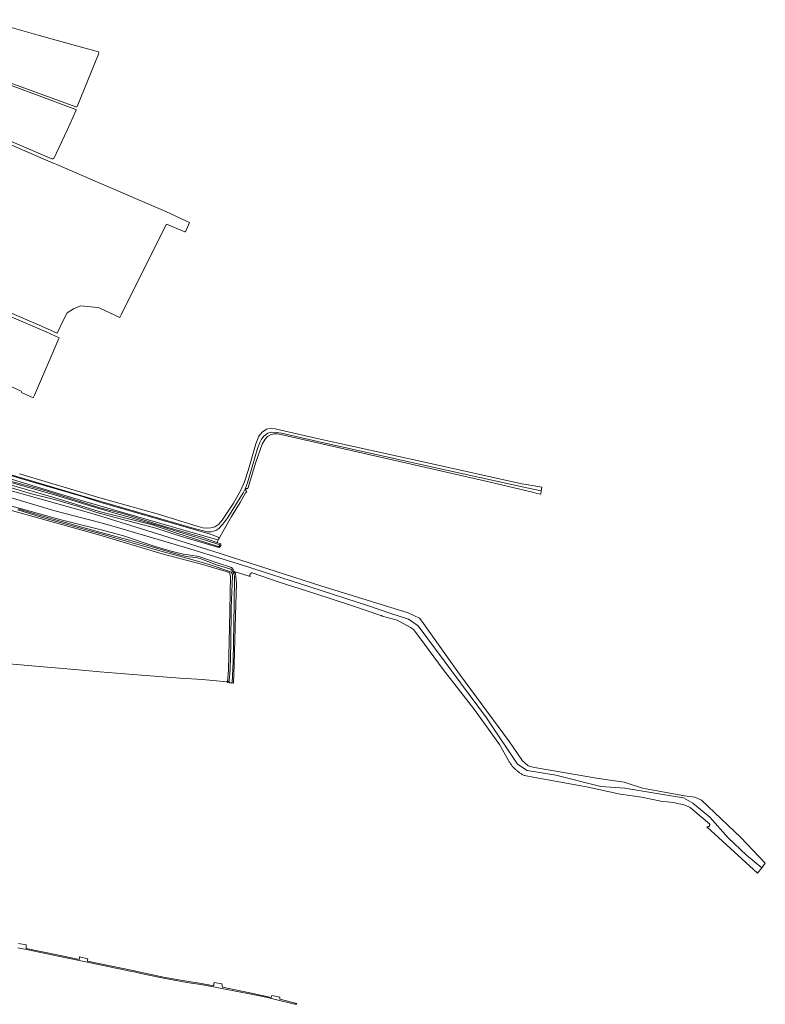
# Model space of a CAD drawing. Extents: x 154222 to 160093, y 456746 to 462495.
# Tile 254 of 254: x 159429 to 160093, y 460374 to 461252. Entities that reach past the tile are written whole.
import ezdxf

# ---------------------------------------------------------------- set-up
doc = ezdxf.new("R2010")
doc.units = 0
doc.header["$LTSCALE"] = 0.75
for name, color, linetype, lineweight in [('B-XX-GR-BOS_LOOF-GV', 252, 'CONTINUOUS', 13), ('B-XX-GR-GRAS-GV', 252, 'CONTINUOUS', 13), ('B-XX-OG-TERREIN_CULTUURSCHEIDING-GV', 252, 'CONTINUOUS', 18), ('B-XX-OG-TERREIN_ONBEGROEID-GV', 252, 'CONTINUOUS', 18), ('B-XX-OG-WATER_SLOOT-GV', 252, 'CONTINUOUS', 18), ('B-XX-VH-VERHARDING_ASFALT-GV', 252, 'CONTINUOUS', 18)]:
    doc.layers.add(name, color=color, linetype=linetype, lineweight=lineweight)

msp = doc.modelspace()

# ---------------------------------------------------------------- linework, layer by layer
at = {"layer": 'B-XX-GR-BOS_LOOF-GV'}
for points in [[(159416.951, 460841.633), (159449.939, 460832.496), (159471.879, 460825.835), (159500, 460816.95), (159520.367, 460811.734), (159557.742, 460800.247), (159591.927, 460790.448), (159604.311, 460785.976), (159605.806, 460788.664), (159605.798, 460788.655), (159605.684, 460788.553), (159605.559, 460788.464), (159605.426, 460788.388), (159605.285, 460788.326), (159605.139, 460788.28), (159605.102, 460788.271), (159576.813, 460796.457), (159500, 460818.666), (159484.478, 460823.159), (159443.587, 460835.597), (159411.365, 460845.294)], [(159393.342, 460826.195), (159438.782, 460813.59), (159464.448, 460806.424), (159500, 460797.538), (159520.118, 460792.161), (159549.39, 460782.457), (159563.674, 460778.365), (159568.382, 460776.948), (159574.633, 460775.493), (159580.725, 460774.751), (159588.28, 460773.615), (159604.702, 460767.745), (159617.403, 460763.808), (159618.948, 460761.794), (159619.813, 460760.235), (159634.078, 460755.704), (159633.987, 460755.868), (159633.911, 460756.039), (159633.849, 460756.216), (159633.802, 460756.397), (159633.772, 460756.582), (159633.757, 460756.768), (159633.758, 460756.956), (159633.775, 460757.142), (159633.808, 460757.327), (159633.856, 460757.508), (159633.888, 460757.596), (159633.92, 460757.684), (159633.999, 460757.854), (159634.091, 460758.016), (159634.198, 460758.171), (159634.317, 460758.315), (159634.448, 460758.449), (159634.59, 460758.571), (159634.742, 460758.681), (159634.902, 460758.777), (159635.07, 460758.86), (159635.245, 460758.927), (159635.425, 460758.98), (159635.609, 460759.017), (159635.695, 460759.028), (159658.883, 460750.835), (159691.684, 460740.6), (159725.199, 460729.455), (159750.602, 460720.949), (159750.83, 460720.863), (159751.051, 460720.762), (159751.266, 460720.648), (159751.472, 460720.519), (159751.67, 460720.377), (159751.764, 460720.3), (159765.155, 460716.608), (159776.948, 460710.222), (159779.445, 460708.502), (159779.519, 460708.463), (159779.658, 460708.37), (159785.135, 460700.869), (159805.932, 460672.922), (159833.392, 460637.636), (159843.468, 460623.661), (159856.334, 460605.818), (159864.36, 460591.777), (159864.675, 460591.174), (159865.004, 460590.578), (159865.346, 460589.99), (159865.703, 460589.411), (159866.073, 460588.84), (159866.456, 460588.278), (159866.852, 460587.725), (159867.261, 460587.181), (159867.683, 460586.648), (159868.117, 460586.124), (159868.563, 460585.611), (159869.022, 460585.108), (159869.492, 460584.616), (159869.973, 460584.136), (159870.466, 460583.666), (159870.969, 460583.209), (159871.484, 460582.763), (159872.008, 460582.33), (159872.542, 460581.909), (159873.087, 460581.501), (159873.64, 460581.106), (159874.203, 460580.723), (159874.774, 460580.354), (159875.354, 460579.999), (159875.943, 460579.657), (159876.539, 460579.33), (159877.142, 460579.016), (159877.753, 460578.717), (159878.371, 460578.432), (159878.517, 460578.367), (159887.771, 460576.427), (159907.703, 460573.023), (159935.348, 460567.798), (159963.704, 460561.742), (159972.317, 460560.436), (159982.766, 460558.852), (160000, 460555.484), (160011.494, 460554.162), (160021.892, 460551.882), (160026.279, 460549.712), (160028.669, 460547.728), (160043.423, 460535.245), (160043.437, 460535.217), (160043.508, 460535.06), (160043.564, 460534.898), (160043.605, 460534.73), (160043.63, 460534.56), (160043.639, 460534.388), (160043.632, 460534.216), (160043.609, 460534.045), (160043.571, 460533.877), (160043.517, 460533.714), (160043.448, 460533.556), (160043.365, 460533.405), (160043.268, 460533.263), (160043.158, 460533.13), (160043.098, 460533.069), (160043.037, 460533.008), (160042.905, 460532.898), (160042.763, 460532.8), (160042.612, 460532.716), (160042.455, 460532.647), (160042.291, 460532.592), (160042.124, 460532.553), (160041.953, 460532.529), (160041.781, 460532.521), (160041.609, 460532.53), (160041.439, 460532.554), (160041.271, 460532.594), (160041.108, 460532.649), (160086.079, 460491.373), (160090.008, 460495.9), (160076.558, 460507.28), (160060.023, 460522.606), (160043.664, 460541.224), (160028.502, 460553.719), (160020.303, 460558.324), (160000, 460561.629), (159967.844, 460566.864), (159946.427, 460568.5), (159906.404, 460578.629), (159880.997, 460582.666), (159872.32, 460588.392), (159844.663, 460629.802), (159783.848, 460711.646), (159775.008, 460717.694), (159759.531, 460722.692), (159739.432, 460729.425), (159688.114, 460746.103), (159627.178, 460765.649), (159580.279, 460780.385), (159510.581, 460800.871), (159500, 460803.681), (159460.01, 460814.303), (159375.113, 460839.329)]]:
    msp.add_lwpolyline(points, dxfattribs=at)
at = {"layer": 'B-XX-GR-GRAS-GV'}
for points in [[(159413.474, 461198.203), (159478.485, 461174.179), (159478.95, 461174.199), (159479.28, 461174.297), (159479.659, 461174.478), (159498.713, 461221.201), (159499.185, 461222.358), (159499.098, 461222.878), (159498.864, 461223.298), (159468.582, 461231.605), (159444.902, 461238.22), (159396.748, 461251.978)], [(159357.527, 461170.389), (159457.245, 461127.906), (159457.941, 461127.916), (159458.486, 461128.03), (159458.963, 461128.292), (159470.736, 461153.567), (159478.982, 461171.268), (159478.925, 461171.627), (159478.835, 461171.825), (159478.583, 461172.037), (159372.174, 461211.467)], [(159419.852, 460990.905), (159445.318, 460979.914), (159461.92, 460972.523), (159461.975, 460972.64), (159467.656, 460984.484), (159470.902, 460990.802), (159476.392, 460994.318), (159482.742, 460996.964), (159498.365, 460995.568), (159500, 460994.813), (159517.77, 460986.603), (159518.984, 460989.034), (159524.462, 461000), (159559.334, 461069.813), (159575.878, 461062.989), (159576.388, 461062.779), (159580.043, 461071.173), (159577.144, 461072.505), (159558.85, 461080.906), (159500, 461106.257), (159461.675, 461122.766), (159458.674, 461124.067), (159458.455, 461124.161), (159449.604, 461127.997), (159354.487, 461169.216)], [(159402.492, 460933.111), (159429.411, 460921.293), (159429.956, 460920.735), (159430.275, 460920.157), (159430.254, 460919.589), (159440.714, 460915.027), (159441.17, 460916.131), (159441.367, 460916.585), (159441.669, 460917.284), (159463.545, 460967.849), (159463.832, 460968.513), (159452.167, 460973.849), (159412.555, 460990.82)], [(159405.52, 460679.097), (159442.656, 460675.705), (159477.569, 460672.631), (159500, 460670.795), (159537.008, 460667.814), (159571.61, 460664.967), (159591.65, 460663.749), (159613.128, 460661.873), (159613.313, 460661.861), (159613.397, 460661.871), (159613.477, 460661.896), (159613.551, 460661.937), (159613.616, 460661.99), (159613.625, 460662), (159613.661, 460662.156), (159614.78, 460672.06), (159615.673, 460710.358), (159616.566, 460755.9), (159615.624, 460759.161), (159592.654, 460766.218), (159555.546, 460775.942), (159500, 460792.371), (159485.101, 460796.778), (159380.524, 460825.651)]]:
    msp.add_lwpolyline(points, dxfattribs=at)
at = {"layer": 'B-XX-OG-TERREIN_CULTUURSCHEIDING-GV'}
for points in [[(159412.504, 460847.969), (159439.294, 460840.145), (159484.433, 460826.972), (159500, 460821.796), (159599.558, 460793.167), (159606.009, 460790.487), (159606.084, 460790.353), (159606.144, 460790.212), (159606.19, 460790.066), (159606.22, 460789.916), (159606.235, 460789.763), (159606.233, 460789.61), (159606.216, 460789.458), (159606.194, 460789.361), (159617.257, 460809.248), (159625.043, 460821.554), (159629.977, 460830.107), (159631.034, 460831.428), (159630.955, 460831.454), (159630.819, 460831.524), (159630.691, 460831.609), (159630.573, 460831.706), (159630.465, 460831.815), (159630.369, 460831.935), (159630.286, 460832.064), (159630.217, 460832.201), (159630.163, 460832.344), (159630.124, 460832.492), (159630.1, 460832.643), (159630.093, 460832.796), (159630.101, 460832.949), (159630.125, 460833.1), (159630.165, 460833.247), (159630.17, 460833.259), (159630.22, 460833.39), (159630.29, 460833.526), (159630.373, 460833.654), (159630.47, 460833.773), (159630.578, 460833.881), (159630.697, 460833.977), (159630.825, 460834.06), (159630.962, 460834.13), (159631.104, 460834.184), (159631.252, 460834.224), (159631.403, 460834.248), (159631.556, 460834.256), (159631.709, 460834.248), (159631.861, 460834.224), (159632.009, 460834.185), (159632.044, 460834.173), (159638.923, 460857.589), (159644.677, 460873.662), (159647.323, 460878.16), (159649.337, 460880.455), (159652.127, 460882.017), (159655.141, 460882.91), (159658.713, 460882.799), (159667.866, 460880.678), (159846.753, 460840.126), (159885.515, 460830.733), (159889.721, 460829.788), (159893.008, 460829.183), (159893.416, 460832.029), (159880.585, 460834.732), (159794.022, 460853.651), (159694.303, 460875.917), (159661.886, 460883.426), (159657.411, 460884.097), (159653.254, 460884.231), (159649.736, 460883.309), (159646.247, 460880.83), (159644.053, 460878.004), (159642.483, 460874.971), (159640.659, 460869.818), (159631.637, 460839.061), (159629.778, 460834.52), (159627.729, 460830.235), (159614.003, 460808.395), (159609.532, 460802.198), (159606.143, 460798.445), (159603.272, 460796.692), (159599.335, 460795.532), (159595.599, 460795.538), (159591.211, 460796.562), (159584.166, 460798.405), (159500, 460822.887), (159409.698, 460849.654)], [(159426.86, 460424.648), (159434.552, 460423.11), (159462.888, 460417.224), (159484.672, 460412.685), (159528.489, 460403.59), (159531.937, 460402.864), (159533, 460402.641), (159536.399, 460401.925), (159555.219, 460398.025), (159564.828, 460396.096), (159577.411, 460393.866), (159589.905, 460391.879), (159601.194, 460389.932), (159610.09, 460388.271), (159633.505, 460383.653), (159645.23, 460381.192), (159653.007, 460379.572), (159660.265, 460377.813), (159673.707, 460374.348), (159674.926, 460374.477), (159675.517, 460375.197), (159660.561, 460378.786), (159660.453, 460380.592), (159653.182, 460382.057), (159652.891, 460381.143), (159652.67, 460380.448), (159633.699, 460384.723), (159609.233, 460389.69), (159608.873, 460392.726), (159601.803, 460393.728), (159601.695, 460392.285), (159601.595, 460390.956), (159590.196, 460392.836), (159577.661, 460394.932), (159565.13, 460396.984), (159555.381, 460398.831), (159529.494, 460404.391), (159488.876, 460412.852), (159489.104, 460413.892), (159489.336, 460414.948), (159481.878, 460416.594), (159481.733, 460415.648), (159481.54, 460414.387), (159463.331, 460418.158), (159434.458, 460424.086), (159434.368, 460427.319), (159427.349, 460428.657)]]:
    msp.add_lwpolyline(points, dxfattribs=at)
at = {"layer": 'B-XX-OG-TERREIN_ONBEGROEID-GV'}
msp.add_lwpolyline([(159375.113, 460839.329), (159460.01, 460814.303), (159500, 460803.681), (159510.581, 460800.871), (159580.279, 460780.385), (159627.178, 460765.649), (159688.114, 460746.103), (159739.432, 460729.425), (159759.531, 460722.692), (159775.008, 460717.694), (159783.848, 460711.646), (159844.663, 460629.802), (159872.32, 460588.392), (159880.997, 460582.666), (159906.404, 460578.629), (159946.427, 460568.5), (159967.844, 460566.864), (160000, 460561.629), (160020.303, 460558.324), (160028.502, 460553.719), (160043.664, 460541.224), (160060.023, 460522.606), (160076.558, 460507.28), (160090.008, 460495.9), (160090.179, 460496.097), (160093.184, 460500.115), (160071.222, 460522.899), (160036.322, 460556.312), (160030.438, 460558.912), (160021.296, 460560.268), (160000, 460564.027), (159983.705, 460566.903), (159967.265, 460572.37), (159944.36, 460575.495), (159887.428, 460585.371), (159881.948, 460586.838), (159876.603, 460591.434), (159865.093, 460608.238), (159820.68, 460668.626), (159787.003, 460715.73), (159785.046, 460718.544), (159774.687, 460723.377), (159697.097, 460747.206), (159600.833, 460778.134), (159541.979, 460796.806), (159500, 460809.661), (159487.869, 460813.376), (159408.267, 460835.472)], dxfattribs=at)
at = {"layer": 'B-XX-OG-WATER_SLOOT-GV'}
for points in [[(159417.619, 460840.444), (159459.668, 460828.515), (159500, 460815.918), (159515.804, 460811.458), (159552.798, 460800.833), (159594.066, 460788.149), (159606.095, 460784.251), (159606.207, 460784.205), (159606.312, 460784.145), (159606.408, 460784.072), (159606.494, 460783.987), (159606.568, 460783.891), (159606.628, 460783.786), (159606.674, 460783.674), (159606.705, 460783.557), (159606.721, 460783.437), (159606.72, 460783.316), (159606.704, 460783.196), (159607.582, 460782.862), (159607.658, 460783.044), (159607.718, 460783.231), (159607.764, 460783.422), (159607.793, 460783.617), (159607.807, 460783.813), (159607.804, 460784.01), (159607.786, 460784.205), (159607.784, 460784.218), (159607.752, 460784.399), (159607.702, 460784.589), (159607.637, 460784.775), (159604.311, 460785.976), (159591.927, 460790.448), (159557.742, 460800.247), (159520.367, 460811.734), (159500, 460816.95), (159471.879, 460825.835), (159449.939, 460832.496), (159416.951, 460841.633)], [(159416.966, 460838.134), (159458.983, 460826.215), (159499.284, 460813.627), (159547.023, 460801.608), (159566.926, 460794.913), (159605.425, 460782.549), (159605.491, 460782.522), (159605.608, 460782.488), (159605.727, 460782.469), (159605.848, 460782.467), (159605.968, 460782.48), (159606.086, 460782.509), (159606.198, 460782.554), (159606.304, 460782.613), (159606.401, 460782.685), (159606.488, 460782.769), (159606.562, 460782.864), (159606.624, 460782.968), (159606.671, 460783.08), (159606.704, 460783.196), (159606.72, 460783.316), (159606.721, 460783.437), (159606.705, 460783.557), (159606.674, 460783.674), (159606.628, 460783.786), (159606.568, 460783.891), (159606.494, 460783.987), (159606.408, 460784.072), (159606.312, 460784.145), (159606.207, 460784.205), (159606.095, 460784.251), (159594.066, 460788.149), (159552.798, 460800.833), (159515.804, 460811.458), (159500, 460815.918), (159459.668, 460828.515), (159417.619, 460840.444)], [(159417.092, 460835.796), (159439.165, 460829.419), (159459.712, 460824.248), (159480.997, 460818.027), (159497.341, 460812.797), (159513.738, 460808.303), (159549.92, 460798.896), (159571.755, 460791.645), (159606.099, 460781.569), (159606.155, 460781.587), (159606.339, 460781.657), (159606.516, 460781.742), (159606.687, 460781.841), (159606.848, 460781.953), (159607, 460782.078), (159607.141, 460782.214), (159607.271, 460782.362), (159607.388, 460782.52), (159607.492, 460782.687), (159607.582, 460782.862), (159606.704, 460783.196), (159606.671, 460783.08), (159606.624, 460782.968), (159606.562, 460782.864), (159606.488, 460782.769), (159606.401, 460782.685), (159606.304, 460782.613), (159606.198, 460782.554), (159606.086, 460782.509), (159605.968, 460782.48), (159605.848, 460782.467), (159605.727, 460782.469), (159605.608, 460782.488), (159605.491, 460782.522), (159605.425, 460782.549), (159566.926, 460794.913), (159547.023, 460801.608), (159499.284, 460813.627), (159458.983, 460826.215), (159416.966, 460838.134)], [(159427.284, 460816.103), (159448.063, 460809.613), (159481.914, 460800.203), (159500, 460795.223), (159528.495, 460787.398), (159572.002, 460774.765), (159578.957, 460773.113), (159582.715, 460772.921), (159585.998, 460772.649), (159590.113, 460771.429), (159604.833, 460765.873), (159616.861, 460762.094), (159617.154, 460761.804), (159617.436, 460761.502), (159617.705, 460761.19), (159617.962, 460760.868), (159618.207, 460760.536), (159618.438, 460760.195), (159618.656, 460759.845), (159618.86, 460759.487), (159619.051, 460759.121), (159619.226, 460758.748), (159619.388, 460758.369), (159619.534, 460757.984), (159619.665, 460757.593), (159619.781, 460757.197), (159619.882, 460756.797), (159619.967, 460756.394), (159620.036, 460755.988), (159620.09, 460755.579), (159620.128, 460755.168), (159620.149, 460754.757), (159620.155, 460754.466), (159619.793, 460731.091), (159618.838, 460679.794), (159617.809, 460660.753), (159619.17, 460660.724), (159619.86, 460677.277), (159620.865, 460721.298), (159621.932, 460749.379), (159620.86, 460758.349), (159619.813, 460760.235), (159618.948, 460761.794), (159617.403, 460763.808), (159604.702, 460767.745), (159588.28, 460773.615), (159580.725, 460774.751), (159574.633, 460775.493), (159568.382, 460776.948), (159563.674, 460778.365), (159549.39, 460782.457), (159520.118, 460792.161), (159500, 460797.538), (159464.448, 460806.424), (159438.782, 460813.59), (159393.342, 460826.195)], [(159380.524, 460825.651), (159485.101, 460796.778), (159500, 460792.371), (159555.546, 460775.942), (159592.654, 460766.218), (159615.624, 460759.161), (159616.566, 460755.9), (159615.673, 460710.358), (159614.78, 460672.06), (159613.661, 460662.156), (159613.625, 460662), (159613.567, 460661.153), (159613.614, 460661.163), (159613.782, 460661.213), (159613.945, 460661.279), (159614.101, 460661.359), (159614.249, 460661.453), (159614.388, 460661.56), (159614.517, 460661.68), (159614.634, 460661.81), (159614.739, 460661.951), (159615.208, 460662.653), (159616.262, 460672.869), (159616.624, 460695.887), (159617.093, 460727.805), (159618.278, 460756.322), (159618.276, 460756.589), (159618.258, 460756.855), (159618.225, 460757.12), (159618.176, 460757.382), (159618.111, 460757.641), (159618.03, 460757.896), (159617.935, 460758.145), (159617.825, 460758.389), (159617.7, 460758.625), (159617.562, 460758.853), (159617.41, 460759.073), (159617.245, 460759.283), (159617.068, 460759.483), (159616.879, 460759.672), (159616.691, 460759.839), (159596.511, 460766.652), (159577.638, 460771.885), (159555.482, 460777.826), (159500, 460793.922), (159481.593, 460799.047), (159447.723, 460808.462), (159426.948, 460814.951)], [(159426.948, 460814.951), (159447.723, 460808.462), (159481.593, 460799.047), (159500, 460793.922), (159555.482, 460777.826), (159577.638, 460771.885), (159596.511, 460766.652), (159616.691, 460759.839), (159616.879, 460759.672), (159617.068, 460759.483), (159617.245, 460759.283), (159617.41, 460759.073), (159617.562, 460758.853), (159617.7, 460758.625), (159617.825, 460758.389), (159617.935, 460758.145), (159618.03, 460757.896), (159618.111, 460757.641), (159618.176, 460757.382), (159618.225, 460757.12), (159618.258, 460756.855), (159618.276, 460756.589), (159618.278, 460756.322), (159617.093, 460727.805), (159616.624, 460695.887), (159616.262, 460672.869), (159615.208, 460662.653), (159615.218, 460660.807), (159617.809, 460660.753), (159618.838, 460679.794), (159619.793, 460731.091), (159620.155, 460754.466), (159620.149, 460754.757), (159620.128, 460755.168), (159620.09, 460755.579), (159620.036, 460755.988), (159619.967, 460756.394), (159619.882, 460756.797), (159619.781, 460757.197), (159619.665, 460757.593), (159619.534, 460757.984), (159619.388, 460758.369), (159619.226, 460758.748), (159619.051, 460759.121), (159618.86, 460759.487), (159618.656, 460759.845), (159618.438, 460760.195), (159618.207, 460760.536), (159617.962, 460760.868), (159617.705, 460761.19), (159617.436, 460761.502), (159617.154, 460761.804), (159616.861, 460762.094), (159604.833, 460765.873), (159590.113, 460771.429), (159585.998, 460772.649), (159582.715, 460772.921), (159578.957, 460773.113), (159572.002, 460774.765), (159528.495, 460787.398), (159500, 460795.223), (159481.914, 460800.203), (159448.063, 460809.613), (159427.284, 460816.103)]]:
    msp.add_lwpolyline(points, dxfattribs=at)
at = {"layer": 'B-XX-VH-VERHARDING_ASFALT-GV'}
msp.add_lwpolyline([(159409.698, 460849.654), (159500, 460822.887), (159584.166, 460798.405), (159591.211, 460796.562), (159595.599, 460795.538), (159599.335, 460795.532), (159603.272, 460796.692), (159606.143, 460798.445), (159609.532, 460802.198), (159614.003, 460808.395), (159627.729, 460830.235), (159629.778, 460834.52), (159631.637, 460839.061), (159640.659, 460869.818), (159642.483, 460874.971), (159644.053, 460878.004), (159646.247, 460880.83), (159649.736, 460883.309), (159653.254, 460884.231), (159657.411, 460884.097), (159661.886, 460883.426), (159694.303, 460875.917), (159794.022, 460853.651), (159880.585, 460834.732), (159893.416, 460832.029), (159894.122, 460835.379), (159881.834, 460837.37), (159876.076, 460838.303), (159790.764, 460857.154), (159693.857, 460878.73), (159661.433, 460886.234), (159656.256, 460887.208), (159651.934, 460887.609), (159648.423, 460886.868), (159644.645, 460884.233), (159641.864, 460880.899), (159640.241, 460877.026), (159639.089, 460873.827), (159632.529, 460850.95), (159628.99, 460839.973), (159625.506, 460832.138), (159619.168, 460821.113), (159609.182, 460805.756), (159606.005, 460802.433), (159602.496, 460800.054), (159599.031, 460798.921), (159595.255, 460798.749), (159591.761, 460799.123), (159587.65, 460800.164), (159551.108, 460811.402), (159500, 460825.925), (159428.381, 460847.204)], dxfattribs=at)

doc.saveas('drawing.dxf')
